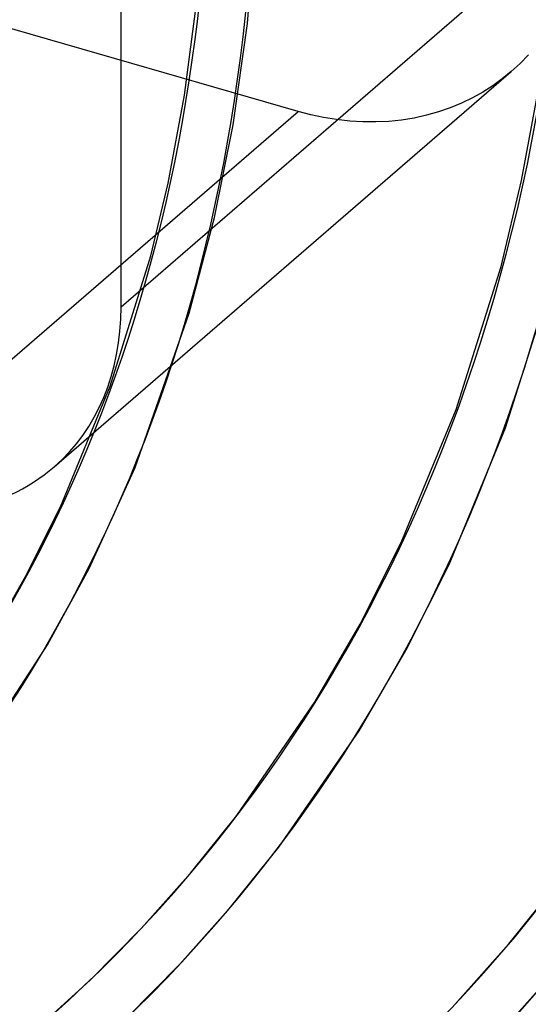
# Model space of a CAD drawing. Header units: millimetres. Extents: x -216 to 210, y -272 to 267.
# Tile 59 of 87: x 72 to 90, y -49 to -16. Entities that reach past the tile are written whole.
import ezdxf

# ---------------------------------------------------------------- set-up
doc = ezdxf.new("R2010")
doc.units = ezdxf.units.MM
doc.layers.add('MAIN-1', color=7, linetype='Continuous')

msp = doc.modelspace()

# ---------------------------------------------------------------- linework, layer by layer
at = {"layer": 'MAIN-1'}
for p, q in [((75.706, -25.342), (75.706, 49.067)), ((81.713, -18.7), (7.305, 2.78)), ((75.706, -25.342), (91.552, -11.618)), ((79.993, -15.716), (80.29, -12.163)), ((77.859, -18.147), (78.266, -15.039)), ((79.506, -19.152), (79.993, -15.716)), ((89.53, -16.773), (89.246, -17.067)), ((73.435, -30.775), (88.944, -17.345)), ((88.949, -17.34), (88.639, -17.593)), ((89.246, -17.067), (88.949, -17.34)), ((88.639, -17.593), (88.32, -17.825)), ((89.302, -21.047), (89.922, -17.708)), ((87.984, -18.041), (87.631, -18.239)), ((88.32, -17.825), (87.984, -18.041)), ((77.304, -21.134), (77.859, -18.147)), ((87.631, -18.239), (87.262, -18.418)), ((66.404, -31.958), (81.713, -18.7)), ((82.144, -18.813), (81.713, -18.7)), ((86.481, -18.716), (86.073, -18.831)), ((86.878, -18.578), (86.481, -18.716)), ((87.262, -18.418), (86.878, -18.578)), ((82.581, -18.907), (82.144, -18.813)), ((83.023, -18.979), (82.581, -18.907)), ((83.466, -19.029), (83.023, -18.979)), ((83.911, -19.055), (83.466, -19.029)), ((84.353, -19.058), (83.911, -19.055)), ((84.793, -19.037), (84.353, -19.058)), ((85.227, -18.993), (84.793, -19.037)), ((85.654, -18.924), (85.227, -18.993)), ((86.073, -18.831), (85.654, -18.924)), ((78.879, -22.302), (79.506, -19.152)), ((88.602, -23.968), (89.302, -21.047)), ((76.714, -23.611), (77.304, -21.134)), ((78.019, -25.559), (78.879, -22.302)), ((75.338, -28.035), (76.714, -23.611)), ((87.08, -28.831), (88.602, -23.968)), ((88.757, -29.455), (90.324, -24.458)), ((76.18, -30.795), (78.019, -25.559)), ((73.647, -32.133), (75.338, -28.035)), ((85.215, -33.341), (87.08, -28.831)), ((86.837, -34.098), (88.757, -29.455)), ((74.621, -34.226), (76.18, -30.795)), ((72.462, -34.497), (73.647, -32.133)), ((83.818, -36.117), (85.215, -33.341)), ((85.378, -36.995), (86.837, -34.098)), ((73.213, -36.818), (74.621, -34.226)), ((71.173, -36.743), (72.462, -34.497)), ((82.293, -38.748), (83.818, -36.117)), ((70.805, -40.5), (73.213, -36.818)), ((83.783, -39.741), (85.378, -36.995)), ((79.632, -42.619), (82.293, -38.748)), ((81.057, -43.701), (83.783, -39.741)), ((78.058, -44.583), (79.632, -42.619)), ((79.425, -45.738), (81.057, -43.701)), ((76.398, -46.447), (78.058, -44.583)), ((88.87, -46.978), (90.61, -44.806)), ((77.704, -47.672), (79.425, -45.738)), ((74.658, -48.21), (76.398, -46.447)), ((87.036, -49.039), (88.87, -46.978)), ((75.899, -49.5), (77.704, -47.672)), ((88.342, -50.263), (90.237, -48.133)), ((72.83, -49.878), (74.658, -48.21))]:
    msp.add_line(p, q, dxfattribs=at)
for centre, major_axis, ratio, start_param, end_param in [((-0.5, -0.433), (123.73, -142.871), 0.75, 0.713724, 3.451437), ((0, 0), (-123.075, 142.115), 0.75, -2.427868, 0.713724), ((-5, -4.33), (-117.838, 136.067), 0.75, -2.427868, -0.857072), ((-4.5, -3.897), (-117.183, 135.311), 0.75, -2.427868, -0.857072), ((-43, -37.239), (-117.838, 136.067), 0.75, -3.141592, -0.857072), ((-43, -37.239), (117.183, -135.311), 0.75, 0, 2.284521), ((0, 0), (-123.075, 142.115), 0.75, 0.713724, 3.855317), ((-0.5, -0.433), (123.73, -142.871), 0.75, -2.427868, -0.309845), ((21.329, 18.471), (61.755, -71.309), 0.75, -0.016984, 0.713724), ((21.329, 18.471), (-62.927, 72.662), 0.75, 3.125814, 3.855317), ((16.929, 14.661), (55.896, -64.543), 0.75, -0.011321, 0.713724), ((16.929, 14.661), (-57.068, 65.897), 0.75, 3.130375, 3.855317), ((12.529, 10.85), (50.037, -57.778), 0.75, 0.000066, 0.713724), ((12.529, 10.85), (-51.209, 59.131), 0.75, -3.141035, -2.427868), ((66.404, -22.657), (-7.031, 8.119), 0.75, -3.141514, -2.427868), ((21.329, 18.471), (61.755, -71.309), 0.75, -1.58778, -0.172753), ((21.329, 18.471), (-62.927, 72.662), 0.75, 1.555018, 3.014024), ((66.404, -22.657), (-7.031, 8.119), 0.75, 2.284521, 3.141672), ((21.329, 18.471), (70.896, -81.863), 0.75, -1.592863, -0.121281), ((21.329, 18.471), (-72.068, 83.216), 0.75, 1.547922, 3.021119), ((21.329, 18.471), (80.036, -92.418), 0.75, -1.598532, -0.115612), ((21.329, 18.471), (-81.208, 93.771), 0.75, 1.542426, 3.026615), ((-38.071, -207.114), (-185.988, -7.999), 0.985418, -2.54385, -2.083814), ((-38.064, -207.284), (185.988, 7.999), 0.985418, 0.597941, 1.057779), ((-0.716, -222.789), (56.576, 177.355), 0.807621, -0.42766, 0), ((-0.154, -222.968), (56.576, 177.355), 0.807621, -0.42766, 0), ((21.329, 18.471), (-90.348, 104.325), 0.75, 1.538043, 3.030999), ((-0.5, -0.433), (123.73, -142.871), 0.75, -0.309845, 0.713724)]:
    msp.add_ellipse(centre, major_axis=major_axis, ratio=ratio, start_param=start_param, end_param=end_param, dxfattribs=at)

doc.saveas('drawing.dxf')
